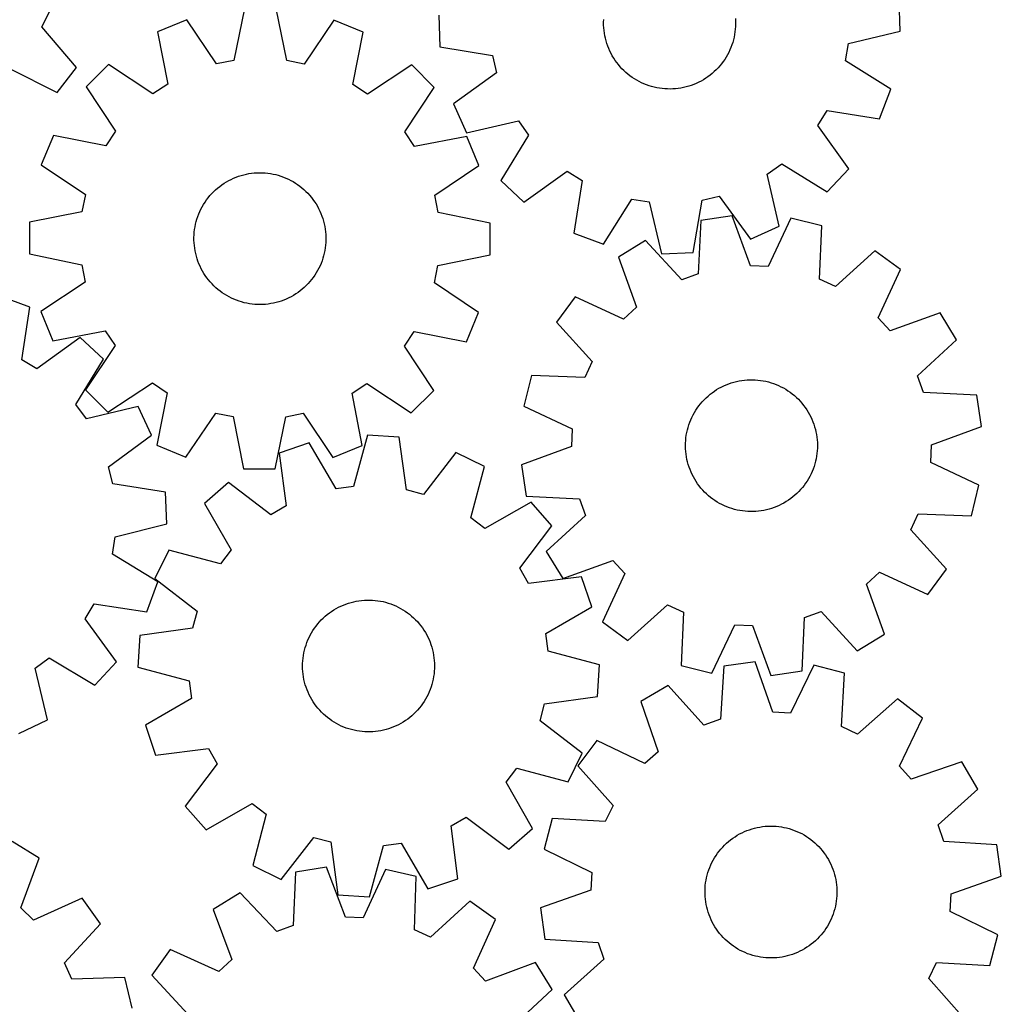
# Model space of a CAD drawing. Header units: millimetres. Extents: x 7 to 1243, y 7 to 1254.
# Tile 11 of 22: x 884 to 1242, y 444 to 802. Entities that reach past the tile are written whole.
import ezdxf

# ---------------------------------------------------------------- set-up
doc = ezdxf.new("R2010")
doc.units = ezdxf.units.MM
doc.layers.add('CUT', color=7, linetype='CONTINUOUS', true_color=0x000000)

msp = doc.modelspace()

# ---------------------------------------------------------------- linework, layer by layer
at = {"layer": 'CUT'}
for p, q in [((1204.800642, 797.766517), (1204.41212, 809.29624)), ((892.471495, 799.296744), (895.362538, 805.039963)), ((966.206881, 806.057214), (962.320383, 787.074655)), ((981.5479, 787.033286), (977.743122, 806.032393)), ((1036.903753, 803.651631), (1037.292275, 792.121908)), ((905.076617, 784.580993), (892.471495, 799.296744)), ((945.225618, 801.93069), (934.558022, 797.538894)), ((956.011418, 785.833829), (945.225618, 801.93069)), ((998.706434, 801.815622), (987.851467, 785.765323)), ((1009.355032, 797.377962), (998.706434, 801.815622)), ((1096.853806, 800.986932), (1096.885111, 801.965561)), ((1096.862444, 800.00784), (1096.853806, 800.986932)), ((1096.911011, 799.029915), (1096.862444, 800.00784)), ((1144.819284, 799.452587), (1144.748088, 798.476049)), ((1144.793384, 802.388232), (1144.841951, 801.410308)), ((1144.850589, 800.431216), (1144.819284, 799.452587)), ((1144.841951, 801.410308), (1144.850589, 800.431216)), ((934.558022, 797.538894), (938.231677, 778.513998)), ((1005.599545, 778.36905), (1009.355032, 797.377962)), ((1096.999425, 798.054786), (1096.911011, 799.029915)), ((1097.12754, 797.084074), (1096.999425, 798.054786)), ((1097.295142, 796.119395), (1097.12754, 797.084074)), ((1097.501953, 795.162356), (1097.295142, 796.119395)), ((1144.486564, 796.535742), (1144.296672, 795.575203)), ((1144.63712, 797.503228), (1144.486564, 796.535742)), ((1144.748088, 798.476049), (1144.63712, 797.503228)), ((1185.950053, 793.28347), (1204.800642, 797.766517)), ((1037.292275, 792.121908), (1056.401895, 788.918024)), ((1097.747628, 794.214548), (1097.501953, 795.162356)), ((1098.031758, 793.27755), (1097.747628, 794.214548)), ((1098.353871, 792.352921), (1098.031758, 793.27755)), ((1098.713429, 791.4422), (1098.353871, 792.352921)), ((1143.494455, 792.751175), (1143.151021, 791.834252)), ((1143.800204, 793.681343), (1143.494455, 792.751175)), ((1144.067758, 794.623208), (1143.800204, 793.681343)), ((1144.296672, 795.575203), (1144.067758, 794.623208)), ((1184.908753, 786.938521), (1185.950053, 793.28347)), ((1056.401895, 788.918024), (1057.867965, 782.657567)), ((1099.109836, 790.546903), (1098.713429, 791.4422)), ((1099.54243, 789.66852), (1099.109836, 790.546903)), ((1100.010493, 788.808513), (1099.54243, 789.66852)), ((1100.513245, 787.968313), (1100.010493, 788.808513)), ((1141.900627, 789.178089), (1141.412778, 788.32915)), ((1142.353443, 790.046221), (1141.900627, 789.178089)), ((1142.770473, 790.9321), (1142.353443, 790.046221)), ((1143.151021, 791.834252), (1142.770473, 790.9321)), ((916.753015, 785.697301), (908.57811, 777.557498)), ((932.877797, 774.953287), (916.753015, 785.697301)), ((962.320383, 787.074655), (956.011418, 785.833829)), ((987.851467, 785.765323), (981.5479, 787.033286)), ((1027.108918, 785.459862), (1010.938053, 774.785335)), ((1035.248721, 777.284956), (1027.108918, 785.459862)), ((1101.049848, 787.149318), (1100.513245, 787.968313)), ((1101.619411, 786.352893), (1101.049848, 787.149318)), ((1102.220985, 785.580362), (1101.619411, 786.352893)), ((1102.853569, 784.833011), (1102.220985, 785.580362)), ((1139.128136, 785.153044), (1138.478419, 784.42054)), ((1139.747436, 785.91144), (1139.128136, 785.153044)), ((1140.335286, 786.694465), (1139.747436, 785.91144)), ((1140.890708, 787.500815), (1140.335286, 786.694465)), ((1141.412778, 788.32915), (1140.890708, 787.500815)), ((1201.337665, 776.665583), (1184.908753, 786.938521)), ((880.641778, 784.13901), (897.978953, 775.486565)), ((897.978953, 775.486565), (905.076617, 784.580993)), ((1057.867965, 782.657567), (1042.16788, 771.301963)), ((1103.516109, 784.112085), (1102.853569, 784.833011)), ((1104.207504, 783.418782), (1103.516109, 784.112085)), ((1104.926602, 782.754258), (1104.207504, 783.418782)), ((1105.672207, 782.119617), (1104.926602, 782.754258)), ((1106.443078, 781.515917), (1105.672207, 782.119617)), ((1107.237931, 780.944162), (1106.443078, 781.515917)), ((1135.597712, 781.773134), (1134.813071, 781.187444)), ((1136.357811, 782.390342), (1135.597712, 781.773134)), ((1137.092102, 783.038039), (1136.357811, 782.390342)), ((1137.799364, 783.715147), (1137.092102, 783.038039)), ((1138.478419, 784.42054), (1137.799364, 783.715147)), ((938.231677, 778.513998), (932.877797, 774.953287)), ((1010.938053, 774.785335), (1005.599545, 778.36905)), ((1108.055443, 780.405304), (1107.237931, 780.944162)), ((1108.894255, 779.900239), (1108.055443, 780.405304)), ((1109.752969, 779.429809), (1108.894255, 779.900239)), ((1110.630157, 778.994795), (1109.752969, 779.429809)), ((1111.524359, 778.595924), (1110.630157, 778.994795)), ((1112.434085, 778.233857), (1111.524359, 778.595924)), ((1113.357823, 777.909198), (1112.434085, 778.233857)), ((1114.294035, 777.622487), (1113.357823, 777.909198)), ((1128.747678, 778.044975), (1127.816671, 777.741791)), ((1129.665544, 778.385882), (1128.747678, 778.044975)), ((1130.568741, 778.763943), (1129.665544, 778.385882)), ((1131.455766, 779.17853), (1130.568741, 778.763943)), ((1132.325142, 779.628952), (1131.455766, 779.17853)), ((1133.175423, 780.11446), (1132.325142, 779.628952)), ((1134.005193, 780.634246), (1133.175423, 780.11446)), ((1134.813071, 781.187444), (1134.005193, 780.634246)), ((908.57811, 777.557498), (919.252637, 761.386633)), ((1024.504708, 761.160175), (1035.248721, 777.284956)), ((1115.241162, 777.374201), (1114.294035, 777.622487)), ((1116.197628, 777.164754), (1115.241162, 777.374201)), ((1117.161841, 776.994495), (1116.197628, 777.164754)), ((1118.132196, 776.863706), (1117.161841, 776.994495)), ((1119.107078, 776.772605), (1118.132196, 776.863706)), ((1120.084865, 776.721344), (1119.107078, 776.772605)), ((1121.06393, 776.710008), (1120.084865, 776.721344)), ((1122.042641, 776.738616), (1121.06393, 776.710008)), ((1123.019372, 776.807121), (1122.042641, 776.738616)), ((1123.992495, 776.915408), (1123.019372, 776.807121)), ((1124.960392, 777.063298), (1123.992495, 776.915408)), ((1125.921451, 777.250543), (1124.960392, 777.063298)), ((1126.874072, 777.476833), (1125.921451, 777.250543)), ((1127.816671, 777.741791), (1126.874072, 777.476833)), ((1197.284379, 765.864827), (1201.337665, 776.665583)), ((1042.16788, 771.301963), (1046.939062, 760.798569)), ((1174.762975, 763.473359), (1178.153118, 768.93684)), ((1178.153118, 768.93684), (1197.284379, 765.864827)), ((1046.939062, 760.798569), (1065.820121, 765.151501)), ((1065.820121, 765.151501), (1069.570367, 759.928634)), ((1186.010028, 747.69533), (1174.762975, 763.473359)), ((919.252637, 761.386633), (915.668921, 756.048124)), ((1028.065418, 755.806294), (1024.504708, 761.160175)), ((1069.570367, 759.928634), (1059.410981, 743.429261)), ((896.660009, 759.803612), (892.222349, 749.155013)), ((915.668921, 756.048124), (896.660009, 759.803612)), ((1047.090314, 759.479949), (1028.065418, 755.806294)), ((1051.482111, 748.812354), (1047.090314, 759.479949)), ((892.222349, 749.155013), (908.272648, 738.300046)), ((1156.40977, 745.676998), (1161.632638, 749.427244)), ((1161.632638, 749.427244), (1178.13201, 739.267857)), ((965.894556, 745.506731), (966.848349, 745.728029)), ((966.848349, 745.728029), (967.810375, 745.91024)), ((967.810375, 745.91024), (968.779033, 746.053059)), ((968.779033, 746.053059), (969.75271, 746.156249)), ((969.75271, 746.156249), (970.729786, 746.219638)), ((970.729786, 746.219638), (971.708634, 746.243121)), ((971.708634, 746.243121), (972.687626, 746.226659)), ((972.687626, 746.226659), (973.665131, 746.170278)), ((973.665131, 746.170278), (974.639523, 746.074074)), ((974.639523, 746.074074), (975.60918, 745.938206)), ((975.60918, 745.938206), (976.572488, 745.762899)), ((976.572488, 745.762899), (977.527844, 745.548447)), ((977.527844, 745.548447), (978.473658, 745.295205)), ((1035.38525, 738.026554), (1051.482111, 748.812354)), ((1067.838453, 735.551243), (1083.616483, 746.798296)), ((1083.616483, 746.798296), (1089.079963, 743.408153)), ((1160.762702, 726.795938), (1156.40977, 745.676998)), ((1178.13201, 739.267857), (1186.010028, 747.69533)), ((957.936236, 741.837742), (958.747, 742.386702)), ((958.747, 742.386702), (959.57948, 742.902136)), ((959.57948, 742.902136), (960.432291, 743.383185)), ((960.432291, 743.383185), (961.304014, 743.829048)), ((961.304014, 743.829048), (962.193198, 744.238985)), ((962.193198, 744.238985), (963.098362, 744.612312)), ((963.098362, 744.612312), (964.018, 744.948407)), ((964.018, 744.948407), (964.950582, 745.246712)), ((964.950582, 745.246712), (965.894556, 745.506731)), ((978.473658, 745.295205), (979.408355, 745.003596)), ((979.408355, 745.003596), (980.330381, 744.674104)), ((980.330381, 744.674104), (981.238199, 744.307279)), ((981.238199, 744.307279), (982.1303, 743.90373)), ((982.1303, 743.90373), (983.005198, 743.46413)), ((983.005198, 743.46413), (983.861437, 742.989209)), ((983.861437, 742.989209), (984.697592, 742.479759)), ((984.697592, 742.479759), (985.512272, 741.936627)), ((1059.410981, 743.429261), (1067.838453, 735.551243)), ((1089.079963, 743.408153), (1086.00795, 724.276892)), ((953.600464, 737.894791), (954.254009, 738.623883)), ((954.254009, 738.623883), (954.936748, 739.325711)), ((954.936748, 739.325711), (955.647545, 739.999106)), ((955.647545, 739.999106), (956.385218, 740.642949)), ((956.385218, 740.642949), (957.148539, 741.256168)), ((957.148539, 741.256168), (957.936236, 741.837742)), ((985.512272, 741.936627), (986.30412, 741.360718)), ((986.30412, 741.360718), (987.071819, 740.752989)), ((987.071819, 740.752989), (987.81409, 740.114453)), ((987.81409, 740.114453), (988.529699, 739.446172)), ((988.529699, 739.446172), (989.217454, 738.749259)), ((989.217454, 738.749259), (989.876211, 738.024873)), ((908.272648, 738.300046), (907.004686, 731.996479)), ((951.299223, 734.730693), (951.825623, 735.556282)), ((951.825623, 735.556282), (952.38526, 736.359713)), ((952.38526, 736.359713), (952.977202, 737.139649)), ((952.977202, 737.139649), (953.600464, 737.894791)), ((989.876211, 738.024873), (990.504872, 737.27422)), ((990.504872, 737.27422), (991.102393, 736.49855)), ((991.102393, 736.49855), (991.667777, 735.699153)), ((991.667777, 735.699153), (992.200085, 734.87736)), ((992.200085, 734.87736), (992.69843, 734.034539)), ((1036.626075, 731.717589), (1035.38525, 738.026554)), ((1096.808707, 720.223606), (1107.081644, 736.652519)), ((1107.081644, 736.652519), (1113.426593, 735.611218)), ((1113.426593, 735.611218), (1117.90964, 716.760629)), ((1129.439364, 717.149152), (1132.643247, 736.258771)), ((1132.643247, 736.258771), (1138.903705, 737.724842)), ((1138.903705, 737.724842), (1150.259308, 722.024756)), ((907.004686, 731.996479), (888.005578, 728.191701)), ((949.194419, 730.319628), (949.54265, 731.23474)), ((949.54265, 731.23474), (949.927917, 732.134887)), ((949.927917, 732.134887), (950.349579, 733.01857)), ((950.349579, 733.01857), (950.806935, 733.884319)), ((950.806935, 733.884319), (951.299223, 734.730693)), ((992.69843, 734.034539), (993.161983, 733.172093)), ((993.161983, 733.172093), (993.589972, 732.291456)), ((993.589972, 732.291456), (993.981685, 731.394096)), ((993.981685, 731.394096), (994.33647, 730.481504)), ((1055.608635, 727.83109), (1036.626075, 731.717589)), ((888.005578, 728.191701), (887.980757, 716.655461)), ((948.377426, 727.49984), (948.611322, 728.450622)), ((948.611322, 728.450622), (948.883804, 729.391074)), ((948.883804, 729.391074), (949.194419, 730.319628)), ((994.33647, 730.481504), (994.653736, 729.555201)), ((994.653736, 729.555201), (994.932956, 728.616728)), ((994.932956, 728.616728), (995.173665, 727.667647)), ((995.173665, 727.667647), (995.375461, 726.709538)), ((1055.583813, 716.29485), (1055.608635, 727.83109)), ((1132.224982, 728.843823), (1131.30355, 709.489408)), ((1143.627844, 730.593163), (1132.224982, 728.843823)), ((1150.308765, 712.405043), (1143.627844, 730.593163)), ((1164.99024, 729.649957), (1156.732335, 712.121425)), ((1176.194555, 726.90245), (1164.99024, 729.649957)), ((947.834517, 723.625245), (947.910825, 724.601397)), ((947.910825, 724.601397), (948.026886, 725.573624)), ((948.026886, 725.573624), (948.182506, 726.540308)), ((948.182506, 726.540308), (948.377426, 727.49984)), ((995.375461, 726.709538), (995.53801, 725.743995)), ((995.53801, 725.743995), (995.66104, 724.772626)), ((995.66104, 724.772626), (995.744347, 723.797046)), ((1086.00795, 724.276892), (1096.808707, 720.223606)), ((1150.259308, 722.024756), (1160.762702, 726.795938)), ((1175.406629, 707.54214), (1176.194555, 726.90245)), ((947.798088, 722.646793), (947.834517, 723.625245)), ((947.801599, 721.66767), (947.798088, 722.646793)), ((947.845045, 720.689504), (947.801599, 721.66767)), ((947.928352, 719.713925), (947.845045, 720.689504)), ((995.754874, 720.861306), (995.678566, 719.885154)), ((995.744347, 723.797046), (995.787792, 722.818881)), ((995.791303, 721.839757), (995.754874, 720.861306)), ((995.787792, 722.818881), (995.791303, 721.839757)), ((1112.127752, 721.540196), (1102.262324, 715.56033)), ((1125.26041, 707.293242), (1112.127752, 721.540196)), ((948.051382, 718.742556), (947.928352, 719.713925)), ((948.21393, 717.777013), (948.051382, 718.742556)), ((948.415727, 716.818903), (948.21393, 717.777013)), ((995.211966, 716.986711), (994.97807, 716.035929)), ((995.406886, 717.946243), (995.211966, 716.986711)), ((995.562506, 718.912927), (995.406886, 717.946243)), ((995.678566, 719.885154), (995.562506, 718.912927)), ((1117.90964, 716.760629), (1129.439364, 717.149152)), ((1195.569887, 717.856006), (1181.232698, 704.821918)), ((1204.869898, 711.029935), (1195.569887, 717.856006)), ((887.980757, 716.655461), (906.963316, 712.768962)), ((948.656435, 715.869823), (948.415727, 716.818903)), ((948.935655, 714.93135), (948.656435, 715.869823)), ((949.252922, 714.005047), (948.935655, 714.93135)), ((949.607707, 713.092455), (949.252922, 714.005047)), ((994.394973, 714.166923), (994.046742, 713.251811)), ((994.705588, 715.095477), (994.394973, 714.166923)), ((994.97807, 716.035929), (994.705588, 715.095477)), ((1036.584706, 712.490072), (1055.583813, 716.29485)), ((1102.262324, 715.56033), (1108.817646, 697.326565)), ((906.963316, 712.768962), (908.204142, 706.459997)), ((949.99942, 712.195095), (949.607707, 713.092455)), ((950.427409, 711.314458), (949.99942, 712.195095)), ((950.890962, 710.452012), (950.427409, 711.314458)), ((951.389307, 709.609191), (950.890962, 710.452012)), ((992.290169, 709.755858), (991.763768, 708.930269)), ((992.782457, 710.602232), (992.290169, 709.755858)), ((993.239812, 711.467981), (992.782457, 710.602232)), ((993.661475, 712.351664), (993.239812, 711.467981)), ((994.046742, 713.251811), (993.661475, 712.351664)), ((1035.316743, 706.186505), (1036.584706, 712.490072)), ((1156.732335, 712.121425), (1150.308765, 712.405043)), ((1196.73308, 693.444868), (1204.869898, 711.029935)), ((908.204142, 706.459997), (892.107281, 695.674197)), ((951.921614, 708.787398), (951.389307, 709.609191)), ((952.486999, 707.988001), (951.921614, 708.787398)), ((953.084519, 707.212331), (952.486999, 707.988001)), ((953.713181, 706.461678), (953.084519, 707.212331)), ((954.371938, 705.737292), (953.713181, 706.461678)), ((989.988927, 706.59176), (989.335383, 705.862668)), ((990.612189, 707.346902), (989.988927, 706.59176)), ((991.204131, 708.126838), (990.612189, 707.346902)), ((991.763768, 708.930269), (991.204131, 708.126838)), ((1051.367043, 695.331537), (1035.316743, 706.186505)), ((1131.30355, 709.489408), (1125.26041, 707.293242)), ((1181.232698, 704.821918), (1175.406629, 707.54214)), ((955.059693, 705.040378), (954.371938, 705.737292)), ((955.775301, 704.372098), (955.059693, 705.040378)), ((956.517573, 703.733562), (955.775301, 704.372098)), ((957.285271, 703.125833), (956.517573, 703.733562)), ((958.07712, 702.549924), (957.285271, 703.125833)), ((958.891799, 702.006792), (958.07712, 702.549924)), ((985.653155, 702.648809), (984.842392, 702.099849)), ((986.440853, 703.230383), (985.653155, 702.648809)), ((987.204173, 703.843601), (986.440853, 703.230383)), ((987.941846, 704.487444), (987.204173, 703.843601)), ((988.652644, 705.16084), (987.941846, 704.487444)), ((989.335383, 705.862668), (988.652644, 705.16084)), ((888.087706, 697.319635), (877.251338, 701.276731)), ((959.727955, 701.497342), (958.891799, 702.006792)), ((960.584194, 701.022421), (959.727955, 701.497342)), ((961.459092, 700.582821), (960.584194, 701.022421)), ((962.351193, 700.179272), (961.459092, 700.582821)), ((963.259011, 699.812447), (962.351193, 700.179272)), ((964.181036, 699.482955), (963.259011, 699.812447)), ((965.115734, 699.191346), (964.181036, 699.482955)), ((966.061547, 698.938104), (965.115734, 699.191346)), ((967.016903, 698.723652), (966.061547, 698.938104)), ((977.694836, 698.97982), (976.741042, 698.758522)), ((978.638809, 699.239839), (977.694836, 698.97982)), ((979.571391, 699.538144), (978.638809, 699.239839)), ((980.49103, 699.874239), (979.571391, 699.538144)), ((981.396194, 700.247566), (980.49103, 699.874239)), ((982.285378, 700.657502), (981.396194, 700.247566)), ((983.1571, 701.103366), (982.285378, 700.657502)), ((984.009912, 701.584415), (983.1571, 701.103366)), ((984.842392, 702.099849), (984.009912, 701.584415)), ((1086.489881, 701.121782), (1079.66381, 691.82177)), ((1104.074949, 692.984964), (1086.489881, 701.121782)), ((885.185912, 678.161816), (888.087706, 697.319635)), ((892.107281, 695.674197), (896.499077, 685.006602)), ((967.980212, 698.548345), (967.016903, 698.723652)), ((968.949869, 698.412477), (967.980212, 698.548345)), ((969.924261, 698.316272), (968.949869, 698.412477)), ((970.901766, 698.259892), (969.924261, 698.316272)), ((971.880757, 698.24343), (970.901766, 698.259892)), ((972.859606, 698.266913), (971.880757, 698.24343)), ((973.836681, 698.330302), (972.859606, 698.266913)), ((974.810358, 698.433492), (973.836681, 698.330302)), ((975.779016, 698.576311), (974.810358, 698.433492)), ((976.741042, 698.758522), (975.779016, 698.576311)), ((1108.817646, 697.326565), (1104.074949, 692.984964)), ((1046.929383, 684.682939), (1051.367043, 695.331537)), ((1079.66381, 691.82177), (1092.697898, 677.484582)), ((1201.074682, 688.70217), (1196.73308, 693.444868)), ((1219.308446, 695.257493), (1201.074682, 688.70217)), ((1225.288313, 685.392065), (1219.308446, 695.257493)), ((896.499077, 685.006602), (915.523974, 688.680257)), ((915.523974, 688.680257), (919.084684, 683.326376)), ((1024.336755, 683.099918), (1027.920471, 688.438427)), ((1027.920471, 688.438427), (1046.929383, 684.682939)), ((906.356726, 686.207276), (890.679318, 674.820383)), ((914.853909, 678.404498), (906.356726, 686.207276)), ((1211.041359, 672.259406), (1225.288313, 685.392065)), ((919.084684, 683.326376), (908.34067, 667.201595)), ((1035.011282, 666.929053), (1024.336755, 683.099918)), ((890.679318, 674.820383), (885.185912, 678.161816)), ((904.841621, 661.81545), (914.853909, 678.404498)), ((1092.697898, 677.484582), (1089.977676, 671.658513)), ((1070.617366, 672.446439), (1067.869859, 661.242124)), ((1089.977676, 671.658513), (1070.617366, 672.446439)), ((1144.228647, 670.015309), (1145.177395, 670.257325)), ((1145.177395, 670.257325), (1146.135225, 670.460441)), ((1146.135225, 670.460441), (1147.100544, 670.624319)), ((1147.100544, 670.624319), (1148.071743, 670.748687)), ((1148.071743, 670.748687), (1149.047206, 670.833338)), ((1149.047206, 670.833338), (1150.025311, 670.878131)), ((1150.025311, 670.878131), (1151.004429, 670.882991)), ((1151.004429, 670.882991), (1151.98293, 670.84791)), ((1151.98293, 670.84791), (1152.959186, 670.772946)), ((1152.959186, 670.772946), (1153.931572, 670.658225)), ((1153.931572, 670.658225), (1154.898469, 670.503937)), ((1154.898469, 670.503937), (1155.858268, 670.310339)), ((1155.858268, 670.310339), (1156.809372, 670.077753)), ((1213.237524, 666.216266), (1211.041359, 672.259406)), ((908.34067, 667.201595), (916.480473, 659.026689)), ((916.480473, 659.026689), (932.651339, 669.701216)), ((932.651339, 669.701216), (937.989847, 666.117501)), ((1005.357715, 665.972553), (1010.711595, 669.533263)), ((1010.711595, 669.533263), (1026.836377, 658.78925)), ((1026.836377, 658.78925), (1035.011282, 666.929053)), ((1136.352109, 666.173892), (1137.150727, 666.740377)), ((1137.150727, 666.740377), (1137.971785, 667.273816)), ((1137.971785, 667.273816), (1138.813919, 667.773322)), ((1138.813919, 667.773322), (1139.675726, 668.238062)), ((1139.675726, 668.238062), (1140.555772, 668.667264)), ((1140.555772, 668.667264), (1141.452593, 669.060213)), ((1141.452593, 669.060213), (1142.364694, 669.416255)), ((1142.364694, 669.416255), (1143.290559, 669.734797)), ((1143.290559, 669.734797), (1144.228647, 670.015309)), ((1156.809372, 670.077753), (1157.750198, 669.806566)), ((1157.750198, 669.806566), (1158.67918, 669.497231)), ((1158.67918, 669.497231), (1159.594771, 669.150261)), ((1159.594771, 669.150261), (1160.495447, 668.766234)), ((1160.495447, 668.766234), (1161.379711, 668.345789)), ((1161.379711, 668.345789), (1162.246089, 667.889626)), ((1162.246089, 667.889626), (1163.093139, 667.398505)), ((1163.093139, 667.398505), (1163.919453, 666.873242)), ((1163.919453, 666.873242), (1164.723654, 666.314713)), ((937.989847, 666.117501), (934.23436, 647.108589)), ((1009.031369, 646.947657), (1005.357715, 665.972553)), ((1132.740739, 662.880612), (1133.408033, 663.59714)), ((1133.408033, 663.59714), (1134.103999, 664.285855)), ((1134.103999, 664.285855), (1134.827477, 664.945608)), ((1134.827477, 664.945608), (1135.577263, 665.575303)), ((1135.577263, 665.575303), (1136.352109, 666.173892)), ((1164.723654, 666.314713), (1165.504405, 665.723845)), ((1165.504405, 665.723845), (1166.260405, 665.101624)), ((1166.260405, 665.101624), (1166.990396, 664.449085)), ((1166.990396, 664.449085), (1167.693164, 663.767313)), ((1167.693164, 663.767313), (1168.367538, 663.057444)), ((1232.591939, 665.294835), (1213.237524, 666.216266)), ((1234.341279, 653.891972), (1232.591939, 665.294835)), ((908.638156, 656.626133), (904.841621, 661.81545)), ((927.479767, 661.146765), (908.638156, 656.626133)), ((932.344146, 650.686207), (927.479767, 661.146765)), ((1067.869859, 661.242124), (1085.398391, 652.984219)), ((1129.871431, 658.924002), (1130.379729, 659.760859)), ((1130.379729, 659.760859), (1130.921737, 660.576286)), ((1130.921737, 660.576286), (1131.496556, 661.368926)), ((1131.496556, 661.368926), (1132.103226, 662.137462)), ((1132.103226, 662.137462), (1132.740739, 662.880612)), ((1168.367538, 663.057444), (1169.012396, 662.320658)), ((1169.012396, 662.320658), (1169.626666, 661.558183)), ((1169.626666, 661.558183), (1170.209324, 660.771288)), ((1170.209324, 660.771288), (1170.759401, 659.961281)), ((1170.759401, 659.961281), (1171.275981, 659.129512)), ((944.882958, 642.670929), (955.737925, 658.721228)), ((955.737925, 658.721228), (962.041492, 657.453265)), ((962.041492, 657.453265), (965.84627, 638.454158)), ((977.382511, 638.429337), (981.269009, 657.411896)), ((981.269009, 657.411896), (987.577974, 658.652722)), ((987.577974, 658.652722), (998.363774, 642.555861)), ((1128.191401, 655.390628), (1128.556976, 656.298951)), ((1128.556976, 656.298951), (1128.959295, 657.191607)), ((1128.959295, 657.191607), (1129.39769, 658.06711)), ((1129.39769, 658.06711), (1129.871431, 658.924002)), ((1171.275981, 659.129512), (1171.758204, 658.277364)), ((1171.758204, 658.277364), (1172.205268, 657.406256)), ((1172.205268, 657.406256), (1172.616429, 656.517638)), ((1172.616429, 656.517638), (1172.991002, 655.612989)), ((1085.398391, 652.984219), (1085.114774, 646.560649)), ((1127.107784, 651.63124), (1127.32092, 652.58689)), ((1127.32092, 652.58689), (1127.572858, 653.533052)), ((1127.572858, 653.533052), (1127.86318, 654.46815)), ((1127.86318, 654.46815), (1128.191401, 655.390628)), ((1172.991002, 655.612989), (1173.328364, 654.693814)), ((1173.328364, 654.693814), (1173.627954, 653.761644)), ((1173.627954, 653.761644), (1173.889272, 652.81803)), ((1173.889272, 652.81803), (1174.111884, 651.864542)), ((1216.153159, 647.211051), (1234.341279, 653.891972)), ((916.745645, 639.191462), (932.344146, 650.686207)), ((1010.935264, 650.685286), (1005.879269, 631.980224)), ((1022.447769, 649.945232), (1010.935264, 650.685286)), ((1025.067226, 630.746772), (1022.447769, 649.945232)), ((1126.70441, 648.723324), (1126.799272, 649.697847)), ((1126.799272, 649.697847), (1126.933804, 650.667691)), ((1126.933804, 650.667691), (1127.107784, 651.63124)), ((1174.111884, 651.864542), (1174.29542, 650.902768)), ((1174.29542, 650.902768), (1174.439573, 649.934308)), ((1174.439573, 649.934308), (1174.544104, 648.960774)), ((1174.544104, 648.960774), (1174.608839, 647.983786)), ((934.23436, 647.108589), (944.882958, 642.670929)), ((989.738512, 647.867601), (978.819138, 644.145677)), ((999.505508, 631.13296), (989.738512, 647.867601)), ((998.363774, 642.555861), (1009.031369, 646.947657)), ((1085.114774, 646.560649), (1066.926653, 639.879728)), ((1126.634262, 646.766729), (1126.649376, 647.745742)), ((1126.659093, 645.787914), (1126.634262, 646.766729)), ((1126.649376, 647.745742), (1126.70441, 648.723324)), ((1126.723829, 644.810926), (1126.659093, 645.787914)), ((1174.618557, 646.025958), (1174.563523, 645.048376)), ((1174.608839, 647.983786), (1174.633671, 647.004971)), ((1174.633671, 647.004971), (1174.618557, 646.025958)), ((1215.869542, 640.787481), (1216.153159, 647.211051)), ((978.819138, 644.145677), (981.306125, 624.929608)), ((1043.109295, 644.436788), (1031.280048, 629.090409)), ((1053.462257, 639.347422), (1043.109295, 644.436788)), ((1126.82836, 643.837392), (1126.723829, 644.810926)), ((1126.972513, 642.868932), (1126.82836, 643.837392)), ((1127.156049, 641.907158), (1126.972513, 642.868932)), ((1127.378661, 640.95367), (1127.156049, 641.907158)), ((1174.160149, 642.14046), (1173.947013, 641.18481)), ((1174.334128, 643.104009), (1174.160149, 642.14046)), ((1174.468661, 644.073853), (1174.334128, 643.104009)), ((1174.563523, 645.048376), (1174.468661, 644.073853)), ((918.26732, 632.944287), (916.745645, 639.191462)), ((965.84627, 638.454158), (977.382511, 638.429337)), ((1048.535387, 620.607935), (1053.462257, 639.347422)), ((1066.926653, 639.879728), (1068.675994, 628.476865)), ((1127.639979, 640.010056), (1127.378661, 640.95367)), ((1127.939569, 639.077886), (1127.639979, 640.010056)), ((1128.276931, 638.158711), (1127.939569, 639.077886)), ((1128.651504, 637.254062), (1128.276931, 638.158711)), ((1173.076532, 638.381072), (1172.710957, 637.472749)), ((1173.404753, 639.30355), (1173.076532, 638.381072)), ((1173.695075, 640.238648), (1173.404753, 639.30355)), ((1173.947013, 641.18481), (1173.695075, 640.238648)), ((1233.398073, 632.529576), (1215.869542, 640.787481)), ((1129.062665, 636.365444), (1128.651504, 637.254062)), ((1129.509729, 635.494336), (1129.062665, 636.365444)), ((1129.991952, 634.642188), (1129.509729, 635.494336)), ((1130.508532, 633.810419), (1129.991952, 634.642188)), ((1171.396502, 634.847698), (1170.888204, 634.010841)), ((1171.870243, 635.70459), (1171.396502, 634.847698)), ((1172.308638, 636.580093), (1171.870243, 635.70459)), ((1172.710957, 637.472749), (1172.308638, 636.580093)), ((937.40467, 629.910435), (918.26732, 632.944287)), ((960.314174, 633.43083), (951.650306, 625.813556)), ((975.741771, 621.707705), (960.314174, 633.43083)), ((1005.879269, 631.980224), (999.505508, 631.13296)), ((1131.058609, 633.000412), (1130.508532, 633.810419)), ((1131.641267, 632.213517), (1131.058609, 633.000412)), ((1132.255536, 631.451042), (1131.641267, 632.213517)), ((1132.900395, 630.714256), (1132.255536, 631.451042)), ((1168.527194, 630.891088), (1167.8599, 630.17456)), ((1169.164707, 631.634238), (1168.527194, 630.891088)), ((1169.771377, 632.402774), (1169.164707, 631.634238)), ((1170.346195, 633.195414), (1169.771377, 632.402774)), ((1170.888204, 634.010841), (1170.346195, 633.195414)), ((1230.650567, 621.325261), (1233.398073, 632.529576)), ((937.895688, 618.384622), (937.40467, 629.910435)), ((1031.280048, 629.090409), (1025.067226, 630.746772)), ((1068.675994, 628.476865), (1088.030409, 627.555434)), ((1088.030409, 627.555434), (1090.226574, 621.512294)), ((1133.574769, 630.004387), (1132.900395, 630.714256)), ((1134.277537, 629.322615), (1133.574769, 630.004387)), ((1135.007528, 628.670076), (1134.277537, 629.322615)), ((1135.763528, 628.047855), (1135.007528, 628.670076)), ((1136.544279, 627.456987), (1135.763528, 628.047855)), ((1137.34848, 626.898458), (1136.544279, 627.456987)), ((1164.915824, 627.597808), (1164.117206, 627.031323)), ((1165.69067, 628.196396), (1164.915824, 627.597808)), ((1166.440456, 628.826091), (1165.69067, 628.196396)), ((1167.163934, 629.485845), (1166.440456, 628.826091)), ((1167.8599, 630.17456), (1167.163934, 629.485845)), ((951.650306, 625.813556), (961.301654, 609.011952)), ((981.306125, 624.929608), (975.741771, 621.707705)), ((1070.443028, 626.351459), (1053.641424, 616.700111)), ((1078.060301, 617.687591), (1070.443028, 626.351459)), ((1138.174794, 626.373195), (1137.34848, 626.898458)), ((1139.021844, 625.882074), (1138.174794, 626.373195)), ((1139.888222, 625.425911), (1139.021844, 625.882074)), ((1140.772486, 625.005466), (1139.888222, 625.425911)), ((1141.673162, 624.621439), (1140.772486, 625.005466)), ((1142.588753, 624.274469), (1141.673162, 624.621439)), ((1143.517735, 623.965133), (1142.588753, 624.274469)), ((1144.45856, 623.693947), (1143.517735, 623.965133)), ((1145.409665, 623.461361), (1144.45856, 623.693947)), ((1157.039286, 623.756391), (1156.090538, 623.514375)), ((1157.977374, 624.036903), (1157.039286, 623.756391)), ((1158.903239, 624.355445), (1157.977374, 624.036903)), ((1159.81534, 624.711487), (1158.903239, 624.355445)), ((1160.712161, 625.104436), (1159.81534, 624.711487)), ((1161.592207, 625.533638), (1160.712161, 625.104436)), ((1162.454014, 625.998378), (1161.592207, 625.533638)), ((1163.296147, 626.497884), (1162.454014, 625.998378)), ((1164.117206, 627.031323), (1163.296147, 626.497884)), ((1053.641424, 616.700111), (1048.535387, 620.607935)), ((1090.226574, 621.512294), (1075.97962, 608.379635)), ((1146.369464, 623.267763), (1145.409665, 623.461361)), ((1147.336361, 623.113475), (1146.369464, 623.267763)), ((1148.308747, 622.998754), (1147.336361, 623.113475)), ((1149.285003, 622.92379), (1148.308747, 622.998754)), ((1150.263504, 622.888709), (1149.285003, 622.92379)), ((1151.242622, 622.893569), (1150.263504, 622.888709)), ((1152.220727, 622.938362), (1151.242622, 622.893569)), ((1153.19619, 623.023013), (1152.220727, 622.938362)), ((1154.167389, 623.147381), (1153.19619, 623.023013)), ((1155.132707, 623.311259), (1154.167389, 623.147381)), ((1156.090538, 623.514375), (1155.132707, 623.311259)), ((1208.570035, 616.287118), (1211.290257, 622.113187)), ((1211.290257, 622.113187), (1230.650567, 621.325261)), ((919.085703, 613.73415), (937.895688, 618.384622)), ((1066.337176, 602.259994), (1078.060301, 617.687591)), ((918.100857, 607.380193), (919.085703, 613.73415)), ((1221.604123, 601.94993), (1208.570035, 616.287118)), ((934.620458, 597.253732), (918.100857, 607.380193)), ((938.654344, 608.832786), (933.564978, 598.479824)), ((957.393831, 603.905916), (938.654344, 608.832786)), ((961.301654, 609.011952), (957.393831, 603.905916)), ((1075.97962, 608.379635), (1081.959487, 598.514207)), ((1069.559079, 596.695641), (1066.337176, 602.259994)), ((1081.959487, 598.514207), (1100.193251, 605.06953)), ((1100.193251, 605.06953), (1104.534853, 600.326832)), ((1088.775148, 599.182628), (1069.559079, 596.695641)), ((1092.497073, 588.263253), (1088.775148, 599.182628)), ((1104.534853, 600.326832), (1096.398034, 582.741765)), ((1192.450286, 596.445134), (1197.192984, 600.786736)), ((1197.192984, 600.786736), (1214.778052, 592.649918)), ((1214.778052, 592.649918), (1221.604123, 601.94993)), ((930.663362, 586.417365), (934.620458, 597.253732)), ((933.564978, 598.479824), (948.911356, 586.650576)), ((1199.005609, 578.21137), (1192.450286, 596.445134)), ((908.164111, 583.825753), (911.505544, 589.319159)), ((911.505544, 589.319159), (930.663362, 586.417365)), ((999.541978, 587.599812), (1000.404815, 588.062638)), ((1000.404815, 588.062638), (1001.285812, 588.489885)), ((1001.285812, 588.489885), (1002.183502, 588.880841)), ((1002.183502, 588.880841), (1003.096392, 589.234857)), ((1003.096392, 589.234857), (1004.022962, 589.551342)), ((1004.022962, 589.551342), (1004.96167, 589.829771)), ((1004.96167, 589.829771), (1005.910954, 590.06968)), ((1005.910954, 590.06968), (1006.869233, 590.270668)), ((1006.869233, 590.270668), (1007.834912, 590.432403)), ((1007.834912, 590.432403), (1008.806385, 590.554615)), ((1008.806385, 590.554615), (1009.782034, 590.637099)), ((1009.782034, 590.637099), (1010.760236, 590.67972)), ((1010.760236, 590.67972), (1011.739362, 590.682406)), ((1011.739362, 590.682406), (1012.717783, 590.645152)), ((1012.717783, 590.645152), (1013.69387, 590.568021)), ((1013.69387, 590.568021), (1014.665999, 590.451141)), ((1014.665999, 590.451141), (1015.632551, 590.294707)), ((1015.632551, 590.294707), (1016.591918, 590.098978)), ((1016.591918, 590.098978), (1017.542504, 589.864281)), ((1017.542504, 589.864281), (1018.482725, 589.591007)), ((1018.482725, 589.591007), (1019.411017, 589.279609)), ((1019.411017, 589.279609), (1020.325836, 588.930607)), ((1020.325836, 588.930607), (1021.225657, 588.544581)), ((1021.225657, 588.544581), (1022.108985, 588.122174)), ((1022.108985, 588.122174), (1022.974348, 587.664089)), ((1075.762431, 578.496258), (1092.497073, 588.263253)), ((1105.698046, 575.915694), (1120.035235, 588.949782)), ((1120.035235, 588.949782), (1125.861304, 586.229559)), ((948.911356, 586.650576), (947.254994, 580.437755)), ((994.824326, 584.122811), (995.549267, 584.780957)), ((995.549267, 584.780957), (996.300449, 585.408986)), ((996.300449, 585.408986), (997.076623, 586.005852)), ((997.076623, 586.005852), (997.876496, 586.570563)), ((997.876496, 586.570563), (998.698737, 587.102178)), ((998.698737, 587.102178), (999.541978, 587.599812)), ((1022.974348, 587.664089), (1023.820306, 587.171088)), ((1023.820306, 587.171088), (1024.645451, 586.643992)), ((1024.645451, 586.643992), (1025.44841, 586.083678)), ((1025.44841, 586.083678), (1026.227847, 585.491078)), ((1026.227847, 585.491078), (1026.982464, 584.86718)), ((1026.982464, 584.86718), (1027.711004, 584.213021)), ((1125.861304, 586.229559), (1125.073378, 566.86925)), ((1169.042951, 564.927877), (1169.964382, 584.282292)), ((1169.964382, 584.282292), (1176.007523, 586.478458)), ((1176.007523, 586.478458), (1189.140181, 572.231504)), ((919.551003, 568.148345), (908.164111, 583.825753)), ((991.633836, 580.420317), (992.210412, 581.21168)), ((992.210412, 581.21168), (992.818788, 581.978866)), ((992.818788, 581.978866), (993.457949, 582.720599)), ((993.457949, 582.720599), (994.126833, 583.435644)), ((994.126833, 583.435644), (994.824326, 584.122811)), ((1027.711004, 584.213021), (1028.412256, 583.529691)), ((1028.412256, 583.529691), (1029.085053, 582.818326)), ((1029.085053, 582.818326), (1029.728274, 582.080111)), ((1029.728274, 582.080111), (1030.340849, 581.316274)), ((1030.340849, 581.316274), (1030.921758, 580.528086)), ((1096.398034, 582.741765), (1105.698046, 575.915694)), ((1136.277693, 564.121743), (1144.535598, 581.650275)), ((1144.535598, 581.650275), (1150.959168, 581.366657)), ((1150.959168, 581.366657), (1157.640089, 563.178537)), ((928.056534, 577.818298), (927.31648, 566.305792)), ((947.254994, 580.437755), (928.056534, 577.818298)), ((989.663883, 577.040004), (990.104221, 577.914531)), ((990.104221, 577.914531), (990.579863, 578.77037)), ((990.579863, 578.77037), (991.090018, 579.606095)), ((991.090018, 579.606095), (991.633836, 580.420317)), ((1030.921758, 580.528086), (1031.470035, 579.71686)), ((1031.470035, 579.71686), (1031.984767, 578.883946)), ((1031.984767, 578.883946), (1032.465097, 578.03073)), ((1032.465097, 578.03073), (1032.910226, 577.158631)), ((1032.910226, 577.158631), (1033.319413, 576.269103)), ((1076.609696, 572.122497), (1075.762431, 578.496258)), ((1189.140181, 572.231504), (1199.005609, 578.21137)), ((988.269326, 573.384536), (988.561723, 574.318988)), ((988.561723, 574.318988), (988.891992, 575.240735)), ((988.891992, 575.240735), (989.259583, 576.148244)), ((989.259583, 576.148244), (989.663883, 577.040004)), ((1033.319413, 576.269103), (1033.691976, 575.363624)), ((1033.691976, 575.363624), (1034.027297, 574.443703)), ((1034.027297, 574.443703), (1034.324816, 573.510869)), ((1034.324816, 573.510869), (1034.584038, 572.566677)), ((987.487226, 569.551059), (987.623912, 570.520601)), ((987.623912, 570.520601), (987.80003, 571.483761)), ((987.80003, 571.483761), (988.015288, 572.438936)), ((988.015288, 572.438936), (988.269326, 573.384536)), ((1034.584038, 572.566677), (1034.804533, 571.612698)), ((1034.804533, 571.612698), (1034.985932, 570.650518)), ((1034.985932, 570.650518), (1035.127935, 569.68174)), ((1095.314757, 567.066502), (1076.609696, 572.122497)), ((889.96986, 565.866915), (895.159177, 569.66345)), ((895.159177, 569.66345), (911.748225, 559.651162)), ((911.748225, 559.651162), (919.551003, 568.148345)), ((987.315709, 566.620314), (987.332996, 567.599291)), ((987.338367, 565.641446), (987.315709, 566.620314)), ((987.332996, 567.599291), (987.390201, 568.576748)), ((987.390201, 568.576748), (987.487226, 569.551059)), ((1035.127935, 569.68174), (1035.230305, 568.707977)), ((1035.230305, 568.707977), (1035.29287, 567.730848)), ((1035.29287, 567.730848), (1035.315528, 566.75198)), ((1035.315528, 566.75198), (1035.298241, 565.773003)), ((1094.574703, 555.553996), (1095.314757, 567.066502)), ((1125.073378, 566.86925), (1136.277693, 564.121743)), ((1140.552829, 566.62584), (1139.343332, 547.287289)), ((1151.980474, 568.205209), (1140.552829, 566.62584)), ((1158.389851, 549.919633), (1151.980474, 568.205209)), ((1173.326459, 566.944042), (1164.808486, 549.540406)), ((1184.488624, 564.030019), (1173.326459, 566.944042)), ((894.490493, 547.025304), (889.96986, 565.866915)), ((927.31648, 566.305792), (946.021541, 561.249797)), ((987.400933, 564.664317), (987.338367, 565.641446)), ((987.503302, 563.690554), (987.400933, 564.664317)), ((987.645305, 562.721776), (987.503302, 563.690554)), ((1035.007325, 562.851693), (1034.831207, 561.888533)), ((1035.144011, 563.821235), (1035.007325, 562.851693)), ((1035.241037, 564.795546), (1035.144011, 563.821235)), ((1035.298241, 565.773003), (1035.241037, 564.795546)), ((1157.640089, 563.178537), (1169.042951, 564.927877)), ((1183.412529, 544.683587), (1184.488624, 564.030019)), ((946.021541, 561.249797), (946.868806, 554.876036)), ((987.826704, 561.759596), (987.645305, 562.721776)), ((988.047199, 560.805617), (987.826704, 561.759596)), ((988.306421, 559.861425), (988.047199, 560.805617)), ((988.60394, 558.928591), (988.306421, 559.861425)), ((1034.361911, 559.987758), (1034.069514, 559.053306)), ((1034.615949, 560.933358), (1034.361911, 559.987758)), ((1034.831207, 561.888533), (1034.615949, 560.933358)), ((1120.349083, 559.622251), (1110.395715, 553.789934)), ((1133.268163, 545.181344), (1120.349083, 559.622251)), ((988.939261, 558.00867), (988.60394, 558.928591)), ((989.311824, 557.103191), (988.939261, 558.00867)), ((989.721011, 556.213663), (989.311824, 557.103191)), ((990.16614, 555.341564), (989.721011, 556.213663)), ((1032.967354, 556.33229), (1032.527016, 555.457763)), ((1033.371655, 557.22405), (1032.967354, 556.33229)), ((1033.739245, 558.131559), (1033.371655, 557.22405)), ((1034.069514, 559.053306), (1033.739245, 558.131559)), ((946.868806, 554.876036), (930.134164, 545.109041)), ((990.64647, 554.488348), (990.16614, 555.341564)), ((991.161202, 553.655434), (990.64647, 554.488348)), ((991.709479, 552.844208), (991.161202, 553.655434)), ((992.290388, 552.05602), (991.709479, 552.844208)), ((992.902963, 551.292183), (992.290388, 552.05602)), ((1030.420825, 552.160615), (1029.812449, 551.393428)), ((1030.997401, 552.951977), (1030.420825, 552.160615)), ((1031.54122, 553.766199), (1030.997401, 552.951977)), ((1032.051374, 554.601924), (1031.54122, 553.766199)), ((1032.527016, 555.457763), (1032.051374, 554.601924)), ((1073.719881, 546.721718), (1075.376244, 552.934539)), ((1075.376244, 552.934539), (1094.574703, 555.553996)), ((1110.395715, 553.789934), (1116.678828, 535.460588)), ((1203.727115, 554.696098), (1189.197451, 541.876922)), ((1212.924462, 547.732316), (1203.727115, 554.696098)), ((993.546184, 550.553968), (992.902963, 551.292183)), ((994.218981, 549.842603), (993.546184, 550.553968)), ((994.920233, 549.159273), (994.218981, 549.842603)), ((995.648774, 548.505114), (994.920233, 549.159273)), ((996.40339, 547.881216), (995.648774, 548.505114)), ((1027.08197, 548.591337), (1026.330788, 547.963308)), ((1027.806911, 549.249483), (1027.08197, 548.591337)), ((1028.504404, 549.93665), (1027.806911, 549.249483)), ((1029.173288, 550.651695), (1028.504404, 549.93665)), ((1029.812449, 551.393428), (1029.173288, 550.651695)), ((1164.808486, 549.540406), (1158.389851, 549.919633)), ((884.029935, 542.160925), (894.490493, 547.025304)), ((930.134164, 545.109041), (933.856089, 534.189666)), ((997.182827, 547.288616), (996.40339, 547.881216)), ((997.985786, 546.728302), (997.182827, 547.288616)), ((998.810931, 546.201206), (997.985786, 546.728302)), ((999.656889, 545.708205), (998.810931, 546.201206)), ((1000.522252, 545.25012), (999.656889, 545.708205)), ((1001.40558, 544.827713), (1000.522252, 545.25012)), ((1002.305402, 544.441687), (1001.40558, 544.827713)), ((1021.345425, 544.882409), (1020.447735, 544.491453)), ((1022.226422, 545.309656), (1021.345425, 544.882409)), ((1023.089259, 545.772482), (1022.226422, 545.309656)), ((1023.9325, 546.270116), (1023.089259, 545.772482)), ((1024.754741, 546.801731), (1023.9325, 546.270116)), ((1025.554614, 547.366442), (1024.754741, 546.801731)), ((1026.330788, 547.963308), (1025.554614, 547.366442)), ((1089.066259, 534.89247), (1073.719881, 546.721718)), ((1139.343332, 547.287289), (1133.268163, 545.181344)), ((1204.526722, 530.270347), (1212.924462, 547.732316)), ((1003.22022, 544.092685), (1002.305402, 544.441687)), ((1004.148512, 543.781288), (1003.22022, 544.092685)), ((1005.088734, 543.508013), (1004.148512, 543.781288)), ((1006.039319, 543.273316), (1005.088734, 543.508013)), ((1006.998686, 543.077587), (1006.039319, 543.273316)), ((1007.965238, 542.921153), (1006.998686, 543.077587)), ((1008.937367, 542.804273), (1007.965238, 542.921153)), ((1009.913454, 542.727142), (1008.937367, 542.804273)), ((1010.891875, 542.689888), (1009.913454, 542.727142)), ((1011.871001, 542.692574), (1010.891875, 542.689888)), ((1012.849203, 542.735195), (1011.871001, 542.692574)), ((1013.824852, 542.817679), (1012.849203, 542.735195)), ((1014.796325, 542.939891), (1013.824852, 542.817679)), ((1015.762005, 543.101626), (1014.796325, 542.939891)), ((1016.720284, 543.302614), (1015.762005, 543.101626)), ((1017.669567, 543.542523), (1016.720284, 543.302614)), ((1018.608275, 543.820952), (1017.669567, 543.542523)), ((1019.534845, 544.137437), (1018.608275, 543.820952)), ((1020.447735, 544.491453), (1019.534845, 544.137437)), ((1189.197451, 541.876922), (1183.412529, 544.683587)), ((1094.410045, 539.587823), (1087.446262, 530.390475)), ((1111.872014, 531.190082), (1094.410045, 539.587823)), ((933.856089, 534.189666), (953.072158, 536.676653)), ((953.072158, 536.676653), (956.294061, 531.1123)), ((1083.976893, 524.539508), (1089.066259, 534.89247)), ((1116.678828, 535.460588), (1111.872014, 531.190082)), ((956.294061, 531.1123), (944.570936, 515.684703)), ((1227.126574, 531.746646), (1208.797228, 525.463533)), ((1232.958891, 521.793277), (1227.126574, 531.746646)), ((1061.329583, 524.360342), (1065.237406, 529.466378)), ((1065.237406, 529.466378), (1083.976893, 524.539508)), ((1087.446262, 530.390475), (1100.265439, 515.860811)), ((1208.797228, 525.463533), (1204.526722, 530.270347)), ((1070.980931, 507.558738), (1061.329583, 524.360342)), ((1218.517984, 508.874198), (1232.958891, 521.793277)), ((952.188209, 507.020835), (968.989814, 516.672183)), ((968.989814, 516.672183), (974.09585, 512.764359)), ((944.570936, 515.684703), (952.188209, 507.020835)), ((974.09585, 512.764359), (969.16898, 494.024872)), ((1100.265439, 515.860811), (1097.458774, 510.075889)), ((1041.325112, 508.442687), (1046.889466, 511.664589)), ((1046.889466, 511.664589), (1062.317063, 499.941464)), ((1078.112342, 511.151984), (1075.198318, 499.989819)), ((1097.458774, 510.075889), (1078.112342, 511.151984)), ((1043.8121, 489.226617), (1041.325112, 508.442687)), ((1062.317063, 499.941464), (1070.980931, 507.558738)), ((1145.487368, 505.039848), (1146.339318, 505.522421)), ((1146.339318, 505.522421), (1147.210242, 505.969843)), ((1147.210242, 505.969843), (1148.098691, 506.381368)), ((1148.098691, 506.381368), (1149.003187, 506.756312)), ((1149.003187, 506.756312), (1149.922223, 507.094052)), ((1149.922223, 507.094052), (1150.85427, 507.394024)), ((1150.85427, 507.394024), (1151.797777, 507.655729)), ((1151.797777, 507.655729), (1152.751173, 507.878733)), ((1152.751173, 507.878733), (1153.712872, 508.062663)), ((1153.712872, 508.062663), (1154.681273, 508.207214)), ((1154.681273, 508.207214), (1155.654764, 508.312145)), ((1155.654764, 508.312145), (1156.631725, 508.377281)), ((1156.631725, 508.377281), (1157.610529, 508.402514)), ((1157.610529, 508.402514), (1158.589549, 508.387802)), ((1158.589549, 508.387802), (1159.567153, 508.333169)), ((1159.567153, 508.333169), (1160.541716, 508.238707)), ((1160.541716, 508.238707), (1161.511614, 508.104572)), ((1161.511614, 508.104572), (1162.475234, 507.930989)), ((1162.475234, 507.930989), (1163.430972, 507.718245)), ((1163.430972, 507.718245), (1164.377237, 507.466694)), ((1164.377237, 507.466694), (1165.312455, 507.176757)), ((1165.312455, 507.176757), (1166.235067, 506.848914)), ((1166.235067, 506.848914), (1167.14354, 506.483712)), ((1167.14354, 506.483712), (1168.036361, 506.081759)), ((1168.036361, 506.081759), (1168.912043, 505.643724)), ((1168.912043, 505.643724), (1169.76913, 505.170335)), ((1220.623929, 502.799028), (1218.517984, 508.874198)), ((891.48037, 496.75575), (881.67527, 502.83403)), ((979.521942, 488.935506), (991.351189, 504.281885)), ((991.351189, 504.281885), (997.564011, 502.625522)), ((997.564011, 502.625522), (1000.183468, 483.427062)), ((1016.751968, 501.39207), (1023.125729, 502.239334)), ((1023.125729, 502.239334), (1032.892725, 485.504693)), ((1140.851037, 501.455128), (1141.56063, 502.129793)), ((1141.56063, 502.129793), (1142.297151, 502.774954)), ((1142.297151, 502.774954), (1143.059373, 503.389537)), ((1143.059373, 503.389537), (1143.84603, 503.972518)), ((1143.84603, 503.972518), (1144.655811, 504.522927)), ((1144.655811, 504.522927), (1145.487368, 505.039848)), ((1169.76913, 505.170335), (1170.606195, 504.66238)), ((1170.606195, 504.66238), (1171.421845, 504.120706)), ((1171.421845, 504.120706), (1172.214721, 503.546213)), ((1172.214721, 503.546213), (1172.983505, 502.939859)), ((1172.983505, 502.939859), (1173.726917, 502.302651)), ((1173.726917, 502.302651), (1174.44372, 501.63565)), ((1239.96248, 501.589531), (1220.623929, 502.799028)), ((1011.695974, 482.687008), (1016.751968, 501.39207)), ((1075.198318, 499.989819), (1092.601955, 491.471846)), ((1137.746657, 497.680143), (1138.304857, 498.484573)), ((1138.304857, 498.484573), (1138.895404, 499.265566)), ((1138.895404, 499.265566), (1139.517314, 500.021821)), ((1139.517314, 500.021821), (1140.169554, 500.75208)), ((1140.169554, 500.75208), (1140.851037, 501.455128)), ((1174.44372, 501.63565), (1175.13272, 500.939968)), ((1175.13272, 500.939968), (1175.79277, 500.216761)), ((1175.79277, 500.216761), (1176.422773, 499.467233)), ((1176.422773, 499.467233), (1177.021679, 498.692632)), ((1177.021679, 498.692632), (1177.588492, 497.894247)), ((1241.541849, 490.161887), (1239.96248, 501.589531)), ((884.742929, 478.588491), (891.48037, 496.75575)), ((1135.855071, 494.255361), (1136.275153, 495.139796)), ((1136.275153, 495.139796), (1136.73096, 496.006361)), ((1136.73096, 496.006361), (1137.221734, 496.853614)), ((1137.221734, 496.853614), (1137.746657, 497.680143)), ((1177.588492, 497.894247), (1178.122268, 497.073407)), ((1178.122268, 497.073407), (1178.622119, 496.231479)), ((1178.622119, 496.231479), (1179.087213, 495.369862)), ((1179.087213, 495.369862), (1179.516776, 494.489993)), ((969.16898, 494.024872), (979.521942, 488.935506)), ((984.687373, 491.579798), (983.920615, 472.218639)), ((996.075894, 493.420193), (984.687373, 491.579798)), ((1002.901927, 475.286035), (996.075894, 493.420193)), ((1017.445145, 492.647705), (1009.327558, 475.053751)), ((1028.671055, 489.98981), (1017.445145, 492.647705)), ((1092.601955, 491.471846), (1092.222728, 485.053211)), ((1134.545065, 490.568748), (1134.815865, 491.509685)), ((1134.815865, 491.509685), (1135.124819, 492.438793)), ((1135.124819, 492.438793), (1135.471414, 493.354526)), ((1135.471414, 493.354526), (1135.855071, 494.255361)), ((1179.516776, 494.489993), (1179.910093, 493.593334)), ((1179.910093, 493.593334), (1180.266509, 492.681378)), ((1180.266509, 492.681378), (1180.585431, 491.755644)), ((1180.585431, 491.755644), (1180.866329, 490.817672)), ((1028.037845, 470.623822), (1028.671055, 489.98981)), ((1032.892725, 485.504693), (1043.8121, 489.226617)), ((1133.851452, 486.718276), (1133.965774, 487.690709)), ((1133.965774, 487.690709), (1134.119665, 488.65767)), ((1134.119665, 488.65767), (1134.312869, 489.617548)), ((1134.312869, 489.617548), (1134.545065, 490.568748)), ((1180.866329, 490.817672), (1181.108734, 489.869023)), ((1181.108734, 489.869023), (1181.312243, 488.911276)), ((1181.312243, 488.911276), (1181.476517, 487.946025)), ((1181.476517, 487.946025), (1181.601284, 486.974877)), ((1223.256272, 483.752509), (1241.541849, 490.161887)), ((964.649141, 484.115826), (954.831808, 478.057325)), ((977.895215, 469.974258), (964.649141, 484.115826)), ((1092.222728, 485.053211), (1073.937152, 478.643834)), ((1133.74221, 484.763474), (1133.776889, 485.74199)), ((1133.747471, 483.784358), (1133.74221, 484.763474)), ((1133.776889, 485.74199), (1133.851452, 486.718276)), ((1181.601284, 486.974877), (1181.686335, 485.999448)), ((1181.686335, 485.999448), (1181.731529, 485.021362)), ((1181.736791, 484.042246), (1181.702111, 483.063731)), ((1181.731529, 485.021362), (1181.736791, 484.042246)), ((907.107551, 482.160107), (889.441947, 474.199651)), ((913.840225, 472.792259), (907.107551, 482.160107)), ((1000.183468, 483.427062), (1011.695974, 482.687008)), ((1048.11805, 481.098465), (1033.885463, 467.950238)), ((1057.472306, 474.34692), (1048.11805, 481.098465)), ((1133.792665, 482.806272), (1133.747471, 483.784358)), ((1133.877716, 481.830843), (1133.792665, 482.806272)), ((1134.002483, 480.859695), (1133.877716, 481.830843)), ((1134.166758, 479.894445), (1134.002483, 480.859695)), ((1181.513226, 481.115012), (1181.359335, 480.148051)), ((1181.627548, 482.087444), (1181.513226, 481.115012)), ((1181.702111, 483.063731), (1181.627548, 482.087444)), ((1222.877046, 477.333874), (1223.256272, 483.752509)), ((889.441947, 474.199651), (884.742929, 478.588491)), ((954.831808, 478.057325), (961.532611, 459.87652)), ((1073.937152, 478.643834), (1075.516521, 467.216189)), ((1134.370267, 478.936698), (1134.166758, 479.894445)), ((1134.612672, 477.988049), (1134.370267, 478.936698)), ((1134.893569, 477.050076), (1134.612672, 477.988049)), ((1135.212491, 476.124342), (1134.893569, 477.050076)), ((1180.663135, 477.296036), (1180.354181, 476.366927)), ((1180.933936, 478.236973), (1180.663135, 477.296036)), ((1181.166131, 479.188172), (1180.933936, 478.236973)), ((1181.359335, 480.148051), (1181.166131, 479.188172)), ((1240.280682, 468.815902), (1222.877046, 477.333874)), ((1009.327558, 475.053751), (1002.901927, 475.286035)), ((1049.476254, 456.6974), (1057.472306, 474.34692)), ((1135.568907, 475.212387), (1135.212491, 476.124342)), ((1135.962224, 474.315728), (1135.568907, 475.212387)), ((1136.391787, 473.435858), (1135.962224, 474.315728)), ((1136.856881, 472.574242), (1136.391787, 473.435858)), ((1179.203847, 473.665924), (1178.74804, 472.799359)), ((1179.623929, 474.55036), (1179.203847, 473.665924)), ((1180.007587, 475.451194), (1179.623929, 474.55036)), ((1180.354181, 476.366927), (1180.007587, 475.451194)), ((900.663332, 458.586207), (913.840225, 472.792259)), ((983.920615, 472.218639), (977.895215, 469.974258)), ((1033.885463, 467.950238), (1028.037845, 470.623822)), ((1137.356732, 471.732313), (1136.856881, 472.574242)), ((1137.890508, 470.911473), (1137.356732, 471.732313)), ((1138.457321, 470.113088), (1137.890508, 470.911473)), ((1139.056228, 469.338488), (1138.457321, 470.113088)), ((1176.583597, 469.540155), (1175.961686, 468.783899)), ((1177.174144, 470.321147), (1176.583597, 469.540155)), ((1177.732343, 471.125578), (1177.174144, 470.321147)), ((1178.257267, 471.952107), (1177.732343, 471.125578)), ((1178.74804, 472.799359), (1178.257267, 471.952107)), ((1075.516521, 467.216189), (1094.855071, 466.006692)), ((1094.855071, 466.006692), (1096.961017, 459.931523)), ((1139.68623, 468.58896), (1139.056228, 469.338488)), ((1140.346281, 467.865753), (1139.68623, 468.58896)), ((1141.035281, 467.17007), (1140.346281, 467.865753)), ((1141.752083, 466.50307), (1141.035281, 467.17007)), ((1142.495495, 465.865862), (1141.752083, 466.50307)), ((1173.18185, 466.030766), (1172.419627, 465.416184)), ((1173.91837, 466.675927), (1173.18185, 466.030766)), ((1174.627963, 467.350593), (1173.91837, 466.675927)), ((1175.309446, 468.05364), (1174.627963, 467.350593)), ((1175.961686, 468.783899), (1175.309446, 468.05364)), ((1237.366659, 457.653737), (1240.280682, 468.815902)), ((939.175235, 463.493215), (932.42369, 454.138958)), ((956.824755, 455.497162), (939.175235, 463.493215)), ((1143.264279, 465.259507), (1142.495495, 465.865862)), ((1144.057156, 464.685014), (1143.264279, 465.259507)), ((1144.872805, 464.14334), (1144.057156, 464.685014)), ((1145.70987, 463.635386), (1144.872805, 464.14334)), ((1146.566957, 463.161997), (1145.70987, 463.635386)), ((1147.44264, 462.723961), (1146.566957, 463.161997)), ((1148.33546, 462.322008), (1147.44264, 462.723961)), ((1167.380309, 462.424353), (1166.475814, 462.049408)), ((1168.268758, 462.835878), (1167.380309, 462.424353)), ((1169.139683, 463.2833), (1168.268758, 462.835878)), ((1169.991632, 463.765873), (1169.139683, 463.2833)), ((1170.82319, 464.282794), (1169.991632, 463.765873)), ((1171.63297, 464.833203), (1170.82319, 464.282794)), ((1172.419627, 465.416184), (1171.63297, 464.833203)), ((961.532611, 459.87652), (956.824755, 455.497162)), ((1096.961017, 459.931523), (1082.52011, 447.012443)), ((1149.243933, 461.956806), (1148.33546, 462.322008)), ((1150.166546, 461.628964), (1149.243933, 461.956806)), ((1151.101763, 461.339026), (1150.166546, 461.628964)), ((1152.048028, 461.087476), (1151.101763, 461.339026)), ((1153.003766, 460.874732), (1152.048028, 461.087476)), ((1153.967386, 460.701148), (1153.003766, 460.874732)), ((1154.937285, 460.567014), (1153.967386, 460.701148)), ((1155.911847, 460.472551), (1154.937285, 460.567014)), ((1156.889452, 460.417919), (1155.911847, 460.472551)), ((1157.868471, 460.403207), (1156.889452, 460.417919)), ((1158.847276, 460.42844), (1157.868471, 460.403207)), ((1159.824236, 460.493576), (1158.847276, 460.42844)), ((1160.797727, 460.598507), (1159.824236, 460.493576)), ((1161.766128, 460.743058), (1160.797727, 460.598507)), ((1162.727827, 460.926988), (1161.766128, 460.743058)), ((1163.681224, 461.149991), (1162.727827, 460.926988)), ((1164.624731, 461.411697), (1163.681224, 461.149991)), ((1165.556778, 461.711669), (1164.624731, 461.411697)), ((1166.475814, 462.049408), (1165.556778, 461.711669)), ((903.325123, 452.733211), (900.663332, 458.586207)), ((1053.855612, 451.989544), (1049.476254, 456.6974)), ((1072.036416, 458.690347), (1053.855612, 451.989544)), ((1078.094918, 448.873014), (1072.036416, 458.690347)), ((1215.213562, 452.944909), (1218.020227, 458.729831)), ((1218.020227, 458.729831), (1237.366659, 457.653737)), ((922.692347, 453.327379), (903.325123, 452.733211)), ((925.327606, 442.096134), (922.692347, 453.327379)), ((932.42369, 454.138958), (945.571917, 439.906372)), ((1228.032738, 438.415246), (1215.213562, 452.944909)), ((1063.95335, 435.62694), (1078.094918, 448.873014)), ((1082.52011, 447.012443), (1088.352427, 437.059075))]:
    msp.add_line(p, q, dxfattribs=at)

doc.saveas('drawing.dxf')
